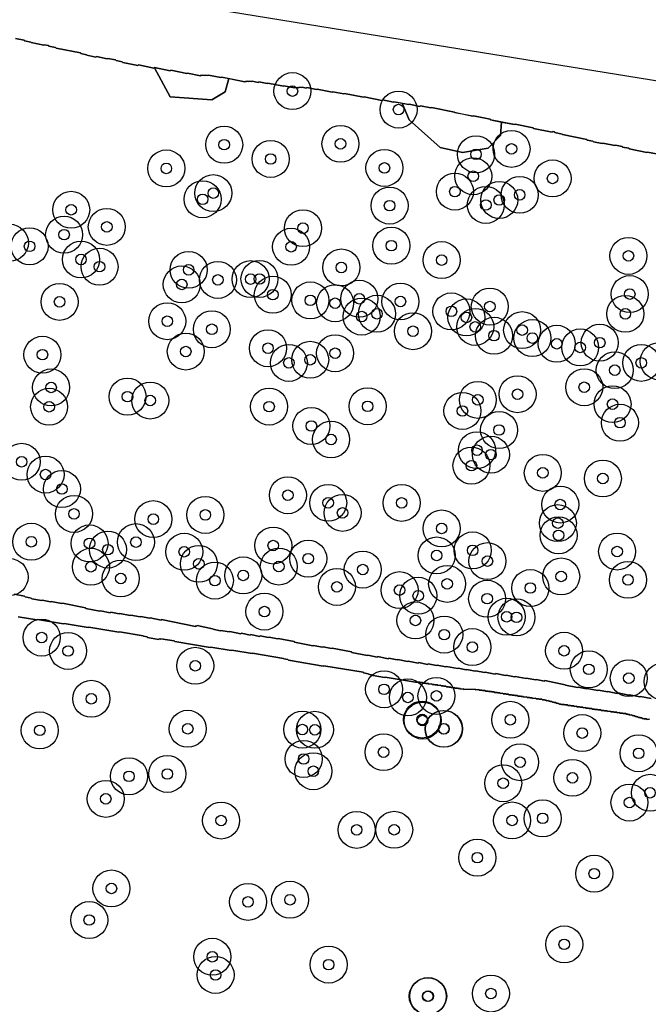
# Model space of a CAD drawing. Header units: inches. Extents: x 128668 to 131679, y 413272 to 413787.
# Tile 31 of 116: x 129434 to 129494, y 413549 to 413643. Entities that reach past the tile are written whole.
import ezdxf

# ---------------------------------------------------------------- set-up
doc = ezdxf.new("R2010")
doc.units = ezdxf.units.IN
doc.header["$MEASUREMENT"] = 0
doc.header["$PDMODE"] = 33
doc.header["$PDSIZE"] = -3
for name, color, linetype in [('Niet gedetecteerde gebieden (D-gebied) (ca. 44.659 m2)', 1, 'Continuous'), ('Onderzoeksgebied Capelsche UW (ca. 743.790 m2)', 5, 'Continuous'), ('Significante objecten binnen onderzoeksgebied', 3, 'Continuous'), ('Veiligheidsmarge objecten d.d. 230531', 6, 'Continuous'), ('Verstoorde gebieden (C-gebied) (ca. 90.096 m2)', 40, 'Continuous'), ('Vrijgegeven gebieden (A+B gebied) (ca. 609.035 m2)', 3, 'Continuous')]:
    doc.layers.add(name, color=color, linetype=linetype)

msp = doc.modelspace()

# ---------------------------------------------------------------- linework, layer by layer
at = {"layer": 'Niet gedetecteerde gebieden (D-gebied) (ca. 44.659 m2)'}
for points in [[(128992.859, 413726.918, 0), (129149.26, 413695.845, 0), (129199.213, 413686.532, 0), (129297.109, 413668.964, 0), (129466.21, 413641.447, 0), (129570.911, 413624.514, 0)], [(129495.077, 413629.837, 0), (129493.704, 413630.109, 0), (129493.645, 413630.07, 0), (129491.978, 413630.401, 0), (129491.939, 413630.46, 0), (129491.35, 413630.577, 0), (129491.311, 413630.636, 0), (129490.673, 413630.762, 0), (129490.615, 413630.723, 0), (129489.487, 413630.947, 0), (129489.428, 413630.908, 0), (129488.594, 413631.073, 0), (129488.555, 413631.132, 0), (129488.016, 413631.24, 0), (129487.976, 413631.298, 0), (129485.671, 413631.756, 0), (129485.632, 413631.815, 0), (129484.946, 413631.951, 0), (129484.906, 413632.01, 0), (129484.759, 413632.039, 0), (129484.7, 413632, 0), (129482.935, 413632.351, 0), (129482.896, 413632.41, 0), (129481.179, 413632.751, 0), (129481.121, 413632.711, 0), (129478.865, 413633.159, 0), (129478.826, 413633.218, 0), (129477.256, 413633.53, 0), (129477.198, 413633.491, 0), (129475.481, 413633.832, 0), (129475.442, 413633.891, 0), (129473.284, 413634.319, 0), (129473.225, 413634.28, 0), (129472.245, 413634.475, 0), (129472.186, 413634.435, 0), (129471.156, 413634.64, 0), (129471.097, 413634.601, 0), (129469.724, 413634.874, 0), (129469.666, 413634.834, 0), (129468.636, 413635.039, 0), (129468.577, 413634.999, 0), (129466.91, 413635.331, 0), (129466.851, 413635.291, 0), (129465.036, 413635.652, 0), (129464.978, 413635.613, 0), (129463.948, 413635.817, 0), (129463.889, 413635.778, 0), (129462.467, 413636.06, 0), (129462.408, 413636.021, 0), (129461.477, 413636.206, 0), (129461.418, 413636.167, 0), (129461.025, 413636.245, 0), (129460.967, 413636.206, 0), (129460.771, 413636.245, 0), (129460.712, 413636.205, 0), (129460.565, 413636.235, 0), (129460.506, 413636.195, 0), (129460.359, 413636.225, 0), (129460.3, 413636.185, 0), (129459.319, 413636.38, 0), (129459.26, 413636.341, 0), (129457.789, 413636.633, 0), (129457.731, 413636.594, 0), (129456.946, 413636.75, 0), (129456.887, 413636.71, 0), (129456.299, 413636.827, 0), (129456.24, 413636.788, 0), (129456.044, 413636.827, 0), (129455.985, 413636.788, 0), (129455.838, 413636.817, 0), (129455.779, 413636.778, 0), (129455.681, 413636.797, 0), (129455.622, 413636.758, 0), (129453.416, 413637.196, 0), (129453.357, 413637.157, 0), (129452.18, 413637.391, 0), (129452.121, 413637.351, 0), (129451.876, 413637.4, 0), (129451.817, 413637.361, 0), (129451.621, 413637.4, 0), (129451.562, 413637.361, 0), (129451.464, 413637.38, 0), (129451.405, 413637.341, 0), (129450.179, 413637.584, 0), (129450.12, 413637.545, 0), (129448.6, 413637.847, 0), (129448.541, 413637.808, 0), (129447.07, 413638.1, 0), (129447.012, 413638.061, 0), (129445.541, 413638.353, 0), (129445.482, 413638.314, 0), (129444.06, 413638.596, 0), (129444.02, 413638.655, 0), (129443.432, 413638.772, 0), (129443.392, 413638.831, 0), (129442.657, 413638.977, 0), (129442.598, 413638.938, 0), (129441.568, 413639.142, 0), (129441.51, 413639.103, 0), (129440.676, 413639.269, 0), (129440.637, 413639.327, 0), (129440.097, 413639.434, 0), (129440.058, 413639.493, 0), (129437.753, 413639.951, 0), (129437.714, 413640.01, 0), (129437.076, 413640.137, 0), (129437.037, 413640.195, 0), (129436.645, 413640.273, 0), (129436.586, 413640.234, 0), (129435.409, 413640.468, 0), (129435.37, 413640.527, 0), (129434.781, 413640.644, 0), (129434.742, 413640.702, 0), (129433.908, 413640.868, 0)], [(129433.799, 413588.234, 0), (129434.78, 413588.039, 0), (129434.819, 413587.98, 0), (129435.407, 413587.863, 0), (129435.447, 413587.804, 0), (129436.378, 413587.619, 0), (129436.437, 413587.659, 0), (129437.222, 413587.503, 0), (129437.281, 413587.542, 0), (129438.31, 413587.337, 0), (129438.369, 413587.377, 0), (129440.527, 413586.948, 0), (129440.566, 413586.889, 0), (129441.89, 413586.626, 0), (129441.949, 413586.666, 0), (129442.881, 413586.481, 0), (129442.939, 413586.52, 0), (129443.724, 413586.364, 0), (129443.783, 413586.403, 0), (129444.764, 413586.208, 0), (129444.822, 413586.248, 0), (129445.705, 413586.072, 0), (129445.764, 413586.112, 0), (129446.598, 413585.946, 0), (129446.656, 413585.985, 0), (129447.686, 413585.781, 0), (129447.745, 413585.82, 0), (129450.932, 413585.187, 0), (129450.991, 413585.226, 0), (129451.04, 413585.216, 0), (129451.099, 413585.256, 0), (129452.57, 413584.963, 0), (129452.609, 413584.905, 0), (129453.296, 413584.768, 0), (129453.355, 413584.807, 0), (129454.139, 413584.652, 0), (129454.198, 413584.691, 0), (129455.228, 413584.486, 0), (129455.287, 413584.525, 0), (129456.12, 413584.36, 0), (129456.179, 413584.399, 0), (129457.013, 413584.234, 0), (129457.071, 413584.273, 0), (129457.856, 413584.117, 0), (129457.915, 413584.156, 0), (129458.699, 413584, 0), (129458.758, 413584.04, 0), (129460.278, 413583.738, 0), (129460.318, 413583.679, 0), (129462.034, 413583.338, 0), (129462.093, 413583.377, 0), (129462.975, 413583.202, 0), (129463.034, 413583.241, 0), (129463.819, 413583.085, 0), (129463.878, 413583.124, 0), (129465.692, 413582.764, 0), (129465.731, 413582.705, 0), (129467.203, 413582.413, 0), (129467.261, 413582.452, 0), (129468.144, 413582.277, 0), (129468.203, 413582.316, 0), (129469.183, 413582.121, 0), (129469.242, 413582.161, 0), (129470.027, 413582.005, 0), (129470.086, 413582.044, 0), (129471.017, 413581.859, 0), (129471.076, 413581.898, 0), (129472.008, 413581.713, 0), (129472.067, 413581.752, 0), (129472.9, 413581.587, 0), (129472.959, 413581.626, 0), (129473.744, 413581.47, 0), (129473.802, 413581.509, 0), (129474.636, 413581.344, 0), (129474.695, 413581.383, 0), (129475.725, 413581.179, 0), (129475.784, 413581.218, 0), (129476.568, 413581.062, 0), (129476.627, 413581.101, 0), (129477.411, 413580.945, 0), (129477.47, 413580.985, 0), (129478.304, 413580.819, 0), (129478.363, 413580.858, 0), (129479.295, 413580.673, 0), (129479.353, 413580.712, 0), (129480.285, 413580.527, 0), (129480.344, 413580.567, 0), (129481.128, 413580.411, 0), (129481.187, 413580.45, 0), (129482.217, 413580.245, 0), (129482.276, 413580.285, 0), (129483.109, 413580.119, 0), (129483.168, 413580.158, 0), (129483.953, 413580.003, 0), (129484.012, 413580.042, 0), (129485.924, 413579.662, 0), (129485.963, 413579.603, 0), (129487.091, 413579.379, 0), (129487.15, 413579.418, 0), (129487.935, 413579.262, 0), (129487.993, 413579.302, 0), (129489.023, 413579.097, 0), (129489.082, 413579.136, 0), (129489.916, 413578.971, 0), (129489.974, 413579.01, 0), (129490.857, 413578.835, 0), (129490.916, 413578.874, 0), (129491.946, 413578.669, 0), (129492.004, 413578.709, 0), (129492.985, 413578.514, 0), (129493.044, 413578.553, 0), (129494.074, 413578.349, 0)], [(129493.915, 413576.383, 0), (129493.665, 413576.377, 0), (129493.614, 413576.425, 0), (129493.364, 413576.419, 0), (129493.313, 413576.468, 0), (129493.213, 413576.466, 0), (129493.162, 413576.514, 0), (129493.062, 413576.512, 0), (129493.01, 413576.561, 0), (129492.861, 413576.557, 0), (129492.809, 413576.606, 0), (129492.709, 413576.604, 0), (129492.658, 413576.652, 0), (129492.558, 413576.65, 0), (129492.507, 413576.698, 0), (129492.407, 413576.696, 0), (129492.356, 413576.745, 0), (129492.256, 413576.742, 0), (129492.205, 413576.791, 0), (129492.055, 413576.788, 0), (129492.003, 413576.836, 0), (129491.904, 413576.834, 0), (129491.852, 413576.883, 0), (129491.702, 413576.879, 0), (129491.651, 413576.928, 0), (129491.401, 413576.922, 0), (129491.35, 413576.97, 0), (129491.1, 413576.964, 0), (129491.049, 413577.013, 0), (129490.849, 413577.008, 0), (129490.798, 413577.057, 0), (129490.548, 413577.051, 0), (129490.497, 413577.1, 0), (129490.247, 413577.094, 0), (129490.196, 413577.142, 0), (129489.946, 413577.136, 0), (129489.895, 413577.185, 0), (129489.645, 413577.179, 0), (129489.593, 413577.228, 0), (129489.344, 413577.222, 0), (129489.292, 413577.27, 0), (129489.042, 413577.264, 0), (129488.991, 413577.313, 0), (129488.741, 413577.307, 0), (129488.69, 413577.356, 0), (129488.49, 413577.351, 0), (129488.439, 413577.4, 0), (129488.189, 413577.394, 0), (129488.138, 413577.442, 0), (129487.888, 413577.436, 0), (129487.837, 413577.485, 0), (129487.637, 413577.48, 0), (129487.586, 413577.529, 0), (129487.336, 413577.523, 0), (129487.285, 413577.572, 0), (129487.035, 413577.566, 0), (129486.984, 413577.614, 0), (129486.784, 413577.609, 0), (129486.732, 413577.658, 0), (129486.482, 413577.652, 0), (129486.431, 413577.701, 0), (129486.181, 413577.695, 0), (129486.13, 413577.744, 0), (129485.88, 413577.738, 0), (129485.829, 413577.786, 0), (129485.579, 413577.78, 0), (129485.528, 413577.829, 0), (129485.378, 413577.825, 0), (129485.327, 413577.874, 0), (129485.227, 413577.872, 0), (129485.176, 413577.92, 0), (129485.076, 413577.918, 0), (129485.024, 413577.967, 0), (129484.874, 413577.963, 0), (129484.823, 413578.012, 0), (129484.723, 413578.009, 0), (129484.672, 413578.058, 0), (129484.522, 413578.054, 0), (129484.471, 413578.103, 0), (129484.371, 413578.101, 0), (129484.32, 413578.15, 0), (129484.17, 413578.146, 0), (129484.119, 413578.195, 0), (129484.019, 413578.192, 0), (129483.968, 413578.241, 0), (129483.768, 413578.236, 0), (129483.716, 413578.285, 0), (129483.466, 413578.279, 0), (129483.415, 413578.328, 0), (129483.165, 413578.322, 0), (129483.114, 413578.37, 0), (129482.864, 413578.364, 0), (129482.813, 413578.413, 0), (129482.613, 413578.408, 0), (129482.562, 413578.457, 0), (129482.312, 413578.451, 0), (129482.261, 413578.5, 0), (129482.011, 413578.494, 0), (129481.96, 413578.542, 0), (129481.76, 413578.537, 0), (129481.709, 413578.586, 0), (129481.459, 413578.58, 0), (129481.407, 413578.629, 0), (129481.158, 413578.623, 0), (129481.106, 413578.672, 0), (129480.907, 413578.667, 0), (129480.855, 413578.715, 0), (129480.605, 413578.709, 0), (129480.554, 413578.758, 0), (129480.354, 413578.753, 0), (129480.303, 413578.802, 0), (129480.053, 413578.796, 0), (129480.002, 413578.845, 0), (129479.802, 413578.84, 0), (129479.751, 413578.889, 0), (129479.551, 413578.884, 0), (129479.5, 413578.933, 0), (129479.25, 413578.926, 0), (129479.199, 413578.975, 0), (129478.999, 413578.97, 0), (129478.948, 413579.019, 0), (129478.698, 413579.013, 0), (129478.646, 413579.062, 0), (129478.396, 413579.056, 0), (129478.345, 413579.104, 0), (129478.095, 413579.098, 0), (129478.044, 413579.147, 0), (129477.794, 413579.141, 0), (129477.743, 413579.19, 0), (129477.443, 413579.183, 0), (129477.392, 413579.231, 0), (129476.342, 413579.206, 0), (129476.291, 413579.255, 0), (129476.041, 413579.248, 0), (129475.99, 413579.297, 0), (129475.79, 413579.292, 0), (129475.739, 413579.341, 0), (129475.489, 413579.335, 0), (129475.438, 413579.384, 0), (129475.188, 413579.378, 0), (129475.137, 413579.427, 0), (129474.937, 413579.422, 0), (129474.886, 413579.47, 0), (129474.686, 413579.466, 0), (129474.634, 413579.514, 0), (129474.435, 413579.509, 0), (129474.383, 413579.558, 0), (129474.183, 413579.553, 0), (129474.132, 413579.602, 0), (129473.882, 413579.596, 0), (129473.831, 413579.645, 0), (129473.581, 413579.639, 0), (129473.53, 413579.687, 0), (129473.33, 413579.683, 0), (129473.279, 413579.731, 0), (129473.029, 413579.725, 0), (129472.978, 413579.774, 0), (129472.728, 413579.768, 0), (129472.677, 413579.817, 0), (129472.477, 413579.812, 0), (129472.426, 413579.861, 0), (129472.226, 413579.856, 0), (129472.174, 413579.905, 0), (129471.749, 413579.894, 0), (129468.9, 413580.376, 0), (129468.842, 413580.335, 0), (129467.758, 413580.518, 0), (129467.717, 413580.576, 0), (129467.322, 413580.642, 0), (129467.281, 413580.7, 0), (129466.837, 413580.775, 0), (129466.797, 413580.833, 0), (129463.099, 413581.457, 0), (129463.042, 413581.416, 0), (129459.739, 413581.975, 0), (129459.698, 413582.032, 0), (129459.303, 413582.099, 0), (129459.262, 413582.157, 0), (129456.354, 413582.648, 0), (129456.296, 413582.607, 0), (129454.374, 413582.932, 0), (129454.316, 413582.891, 0), (129452.393, 413583.216, 0), (129452.336, 413583.175, 0), (129448.984, 413583.742, 0), (129448.943, 413583.799, 0), (129447.661, 413584.016, 0), (129447.603, 413583.975, 0), (129447.505, 413583.991, 0), (129447.447, 413583.95, 0), (129446.412, 413584.125, 0), (129446.371, 413584.183, 0), (129446.026, 413584.241, 0), (129445.985, 413584.299, 0), (129443.766, 413584.674, 0), (129443.709, 413584.633, 0), (129440.849, 413585.116, 0), (129440.792, 413585.075, 0), (129438.524, 413585.458, 0), (129438.466, 413585.417, 0), (129436.002, 413585.834, 0), (129435.944, 413585.793, 0), (129434.169, 413586.093, 0)]]:
    msp.add_polyline3d(points, dxfattribs=at)
at = {"layer": 'Onderzoeksgebied Capelsche UW (ca. 743.790 m2)'}
msp.add_lwpolyline([(128992.859, 413726.918), (129149.26, 413695.845), (129199.213, 413686.532), (129297.109, 413668.964), (129466.21, 413641.447), (129570.911, 413624.514)], dxfattribs=at)
at = {"layer": 'Significante objecten binnen onderzoeksgebied'}
for p in [(129460.119, 413635.883), (129470.162, 413634.127), (129453.661, 413630.805), (129464.665, 413630.884), (129477.49, 413629.893), (129480.848, 413630.407), (129458.061, 413629.452), (129448.187, 413628.56), (129468.822, 413628.602), (129477.228, 413627.817), (129484.731, 413627.612), (129452.633, 413626.218), (129475.489, 413626.359), (129481.62, 413626.057), (129451.622, 413625.634), (129478.414, 413625.096), (129479.683, 413625.568), (129439.185, 413624.64), (129469.313, 413625.032), (129438.518, 413622.281), (129442.558, 413623.02), (129461.118, 413622.9), (129435.251, 413621.18), (129459.991, 413621.14), (129469.479, 413621.239), (129440.117, 413619.93), (129474.235, 413619.874), (129491.908, 413620.27), (129441.866, 413619.247), (129450.298, 413618.954), (129464.746, 413619.176), (129453.069, 413617.998), (129456.164, 413618.074), (129457, 413618.088), (129449.648, 413617.571), (129492.032, 413616.658), (129438.09, 413615.919), (129458.262, 413616.596), (129461.817, 413616.059), (129464.158, 413615.788), (129466.452, 413616.215), (129470.337, 413615.953), (129468.118, 413614.793), (129475.158, 413615.018), (129478.794, 413615.473), (129491.614, 413614.784), (129448.278, 413614.087), (129466.669, 413614.523), (129476.579, 413614.447), (129452.493, 413613.322), (129471.525, 413613.14), (129477.413, 413613.546), (129481.853, 413613.241), (129479.191, 413612.712), (129482.817, 413612.49), (129489.194, 413612.054), (129450.029, 413611.214), (129457.81, 413611.527), (129464.156, 413611.053), (129485.126, 413611.952), (129487.342, 413611.604), (129436.466, 413610.914), (129459.782, 413610.135), (129461.798, 413610.434), (129493.123, 413610.141), (129490.614, 413609.451), (129437.286, 413607.817), (129487.725, 413607.833), (129444.516, 413606.941), (129446.667, 413606.574), (129477.66, 413606.637), (129481.42, 413607.172), (129437.099, 413605.983), (129457.909, 413605.995), (129467.234, 413606.027), (129476.202, 413605.585), (129490.405, 413606.23), (129461.912, 413604.162), (129479.669, 413603.781), (129491.106, 413604.474), (129463.774, 413602.884), (129477.579, 413601.867), (129478.896, 413601.446), (129434.498, 413600.772), (129477.057, 413600.407), (129436.761, 413599.559), (129483.807, 413599.723), (129489.487, 413599.188), (129438.308, 413598.193), (129459.688, 413597.603), (129463.5, 413596.885), (129470.45, 413596.88), (129485.457, 413596.723), (129439.452, 413595.836), (129446.957, 413595.34), (129451.874, 413595.738), (129464.86, 413595.932), (129474.235, 413594.459), (129485.23, 413594.962), (129485.3, 413593.807), (129435.412, 413593.201), (129440.919, 413593.044), (129442.66, 413592.454), (129445.313, 413593.165), (129458.301, 413592.838), (129449.884, 413592.25), (129461.613, 413591.597), (129473.765, 413591.9), (129477.175, 413592.382), (129490.841, 413592.27), (129441.052, 413590.831), (129451.265, 413591.107), (129458.829, 413590.852), (129466.773, 413590.562), (129478.568, 413591.365), (129443.876, 413589.719), (129455.466, 413590.012), (129485.545, 413589.911), (129452.78, 413589.517), (129464.328, 413588.921), (129474.756, 413589.209), (129482.631, 413588.815), (129491.867, 413589.59), (129470.253, 413588.617), (129472.019, 413588.087), (129478.541, 413587.805), (129457.469, 413586.582), (129480.388, 413586.096), (129481.315, 413586.038), (129471.755, 413585.749), (129436.395, 413584.122), (129474.48, 413584.402), (129477.142, 413583.223), (129438.891, 413582.856), (129485.82, 413582.876), (129450.925, 413581.451), (129488.159, 413581.113), (129491.945, 413580.277), (129468.788, 413579.225), (129471.045, 413578.456), (129473.745, 413578.597), (129441.088, 413578.327), (129472.388, 413576.361), (129472.429, 413576.26), (129480.733, 413576.338), (129436.212, 413575.335), (129450.212, 413575.488), (129461.057, 413575.409), (129462.244, 413575.388), (129474.423, 413575.481), (129474.455, 413575.482), (129487.538, 413575.08), (129468.74, 413573.269), (129492.879, 413573.164), (129461.184, 413572.627), (129481.659, 413572.319), (129444.656, 413570.982), (129448.28, 413571.207), (129462.1, 413571.464), (129480.06, 413570.326), (129486.608, 413570.837), (129493.952, 413569.422), (129442.459, 413568.848), (129492.007, 413568.494), (129453.369, 413566.794), (129480.9, 413566.803), (129483.792, 413567.001), (129466.197, 413565.91), (129469.746, 413565.92), (129477.611, 413563.277), (129488.672, 413561.763), (129442.991, 413560.361), (129455.919, 413559.092), (129459.893, 413559.294), (129440.892, 413557.374), (129485.835, 413555.065), (129452.536, 413553.894), (129463.546, 413553.148), (129452.845, 413552.169), (129472.924, 413550.146), (129472.963, 413550.167), (129478.9, 413550.408)]:
    msp.add_point(p, dxfattribs=at)
at = {"layer": 'Veiligheidsmarge objecten d.d. 230531', "color": 6, "linetype": 'Continuous', "lineweight": 25}
for centre in [(129460.119, 413635.883), (129470.162, 413634.127), (129453.661, 413630.805), (129464.665, 413630.884), (129480.848, 413630.407), (129458.061, 413629.452), (129477.49, 413629.893), (129448.187, 413628.56), (129468.822, 413628.602), (129477.228, 413627.817), (129484.731, 413627.612), (129452.633, 413626.218), (129475.489, 413626.359), (129481.62, 413626.057), (129451.622, 413625.634), (129469.313, 413625.032), (129478.414, 413625.096), (129479.683, 413625.568), (129439.185, 413624.64), (129442.558, 413623.02), (129461.118, 413622.9), (129438.518, 413622.281), (129433.389, 413621.516), (129435.251, 413621.18), (129459.991, 413621.14), (129469.479, 413621.239), (129491.908, 413620.27), (129440.117, 413619.93), (129441.866, 413619.247), (129464.746, 413619.176), (129474.235, 413619.874), (129450.298, 413618.954), (129449.648, 413617.571), (129453.069, 413617.998), (129456.164, 413618.074), (129457, 413618.088), (129458.262, 413616.596), (129492.032, 413616.658), (129438.09, 413615.919), (129461.817, 413616.059), (129464.158, 413615.788), (129466.452, 413616.215), (129470.337, 413615.953), (129478.794, 413615.473), (129466.669, 413614.523), (129468.118, 413614.793), (129475.158, 413615.018), (129491.614, 413614.784), (129448.278, 413614.087), (129476.579, 413614.447), (129477.413, 413613.546), (129452.493, 413613.322), (129471.525, 413613.14), (129479.191, 413612.712), (129481.853, 413613.241), (129482.817, 413612.49), (129485.126, 413611.952), (129489.194, 413612.054), (129436.466, 413610.914), (129450.029, 413611.214), (129457.81, 413611.527), (129464.156, 413611.053), (129487.342, 413611.604), (129459.782, 413610.135), (129461.798, 413610.434), (129493.123, 413610.141), (129494.779, 413610.292), (129490.614, 413609.451), (129437.286, 413607.817), (129481.42, 413607.172), (129487.725, 413607.833), (129444.516, 413606.941), (129446.667, 413606.574), (129477.66, 413606.637), (129490.405, 413606.23), (129437.099, 413605.983), (129457.909, 413605.995), (129467.234, 413606.027), (129476.202, 413605.585), (129491.106, 413604.474), (129461.912, 413604.162), (129479.669, 413603.781), (129463.774, 413602.884), (129477.579, 413601.867), (129478.896, 413601.446), (129434.498, 413600.772), (129436.761, 413599.559), (129477.057, 413600.407), (129483.807, 413599.723), (129489.487, 413599.188), (129438.308, 413598.193), (129459.688, 413597.603), (129463.5, 413596.885), (129470.45, 413596.88), (129439.452, 413595.836), (129464.86, 413595.932), (129485.457, 413596.723), (129446.957, 413595.34), (129451.874, 413595.738), (129485.23, 413594.962), (129474.235, 413594.459), (129435.412, 413593.201), (129440.919, 413593.044), (129445.313, 413593.165), (129485.3, 413593.807), (129442.66, 413592.454), (129449.884, 413592.25), (129458.301, 413592.838), (129477.175, 413592.382), (129490.841, 413592.27), (129461.613, 413591.597), (129473.765, 413591.9), (129478.568, 413591.365), (129441.052, 413590.831), (129451.265, 413591.107), (129458.829, 413590.852), (129466.773, 413590.562), (129433.358, 413589.856), (129443.876, 413589.719), (129452.78, 413589.517), (129455.466, 413590.012), (129485.545, 413589.911), (129491.867, 413589.59), (129464.328, 413588.921), (129470.253, 413588.617), (129474.756, 413589.209), (129482.631, 413588.815), (129472.019, 413588.087), (129478.541, 413587.805), (129457.469, 413586.582), (129471.755, 413585.749), (129480.388, 413586.096), (129481.315, 413586.038), (129436.395, 413584.122), (129474.48, 413584.402), (129438.891, 413582.856), (129477.142, 413583.223), (129485.82, 413582.876), (129450.925, 413581.451), (129488.159, 413581.113), (129491.945, 413580.277), (129495.15, 413579.956), (129468.788, 413579.225), (129441.088, 413578.327), (129471.045, 413578.456), (129473.745, 413578.597), (129472.388, 413576.361), (129472.429, 413576.26), (129480.733, 413576.338), (129436.212, 413575.335), (129450.212, 413575.488), (129461.057, 413575.409), (129462.244, 413575.388), (129474.423, 413575.481), (129474.455, 413575.482), (129487.538, 413575.08), (129461.184, 413572.627), (129468.74, 413573.269), (129492.879, 413573.164), (129481.659, 413572.319), (129444.656, 413570.982), (129448.28, 413571.207), (129462.1, 413571.464), (129486.608, 413570.837), (129480.06, 413570.326), (129442.459, 413568.848), (129493.952, 413569.422), (129492.007, 413568.494), (129483.792, 413567.001), (129453.369, 413566.794), (129480.9, 413566.803), (129466.197, 413565.91), (129469.746, 413565.92), (129477.611, 413563.277), (129488.672, 413561.763), (129442.991, 413560.361), (129455.919, 413559.092), (129459.893, 413559.294), (129440.892, 413557.374), (129485.835, 413555.065), (129452.536, 413553.894), (129463.546, 413553.148), (129452.845, 413552.169), (129472.924, 413550.146), (129472.963, 413550.167), (129478.9, 413550.408)]:
    msp.add_circle(centre, 1.75, dxfattribs=at)
at = {"layer": 'Verstoorde gebieden (C-gebied) (ca. 90.096 m2)'}
for points in [[(129451.621, 413637.4), (129451.817, 413637.361), (129451.876, 413637.4), (129452.121, 413637.352), (129452.18, 413637.391), (129453.357, 413637.157), (129453.416, 413637.196), (129454.111, 413637.058), (129453.769, 413635.808), (129452.504, 413635.049), (129448.551, 413635.333), (129447.061, 413638.094), (129447.071, 413638.1), (129448.542, 413637.808), (129448.6, 413637.847), (129450.12, 413637.545), (129450.179, 413637.584), (129451.405, 413637.341), (129451.464, 413637.38), (129451.562, 413637.361)], [(129477.198, 413633.491), (129477.256, 413633.53), (129478.826, 413633.218), (129478.865, 413633.159), (129479.907, 413632.952), (129479.79, 413631.669), (129478.633, 413630.473), (129476.22, 413630.054), (129474.106, 413630.532), (129471.154, 413633.144), (129470.49, 413634.722), (129471.098, 413634.601), (129471.156, 413634.64), (129472.186, 413634.435), (129472.245, 413634.475), (129473.225, 413634.28), (129473.284, 413634.319), (129475.442, 413633.891)]]:
    msp.add_lwpolyline(points, close=True, dxfattribs=at)
at = {"layer": 'Vrijgegeven gebieden (A+B gebied) (ca. 609.035 m2)'}
msp.add_lwpolyline([(129434.169, 413586.093), (129435.944, 413585.793), (129436.002, 413585.834), (129438.466, 413585.417), (129438.524, 413585.458), (129440.792, 413585.075), (129440.849, 413585.116), (129443.709, 413584.633), (129443.766, 413584.674), (129445.985, 413584.299), (129446.026, 413584.241), (129446.371, 413584.183), (129446.412, 413584.125), (129447.447, 413583.95), (129447.505, 413583.991), (129447.603, 413583.975), (129447.661, 413584.016), (129448.943, 413583.799), (129448.984, 413583.742), (129452.336, 413583.175), (129452.393, 413583.216), (129454.316, 413582.891), (129454.374, 413582.932), (129456.296, 413582.607), (129456.354, 413582.648), (129459.262, 413582.157), (129459.303, 413582.099), (129459.698, 413582.032), (129459.739, 413581.975), (129463.042, 413581.416), (129463.099, 413581.457), (129466.797, 413580.833), (129466.837, 413580.775), (129467.281, 413580.7), (129467.322, 413580.642), (129467.717, 413580.576), (129467.758, 413580.518), (129468.842, 413580.335), (129468.9, 413580.376), (129471.749, 413579.894), (129472.174, 413579.905), (129472.226, 413579.856), (129472.426, 413579.861), (129472.477, 413579.812), (129472.677, 413579.817), (129472.728, 413579.768), (129472.978, 413579.774), (129473.029, 413579.725), (129473.279, 413579.731), (129473.33, 413579.683), (129473.53, 413579.687), (129473.581, 413579.639), (129473.831, 413579.645), (129473.882, 413579.596), (129474.132, 413579.602), (129474.183, 413579.553), (129474.383, 413579.558), (129474.435, 413579.509), (129474.634, 413579.514), (129474.686, 413579.466), (129474.886, 413579.47), (129474.937, 413579.422), (129475.137, 413579.427), (129475.188, 413579.378), (129475.438, 413579.384), (129475.489, 413579.335), (129475.739, 413579.341), (129475.79, 413579.292), (129475.99, 413579.297), (129476.041, 413579.248), (129476.291, 413579.255), (129476.342, 413579.206), (129477.392, 413579.231), (129477.443, 413579.183), (129477.743, 413579.19), (129477.794, 413579.141), (129478.044, 413579.147), (129478.095, 413579.098), (129478.345, 413579.104), (129478.396, 413579.056), (129478.646, 413579.062), (129478.698, 413579.013), (129478.948, 413579.019), (129478.999, 413578.97), (129479.199, 413578.975), (129479.25, 413578.926), (129479.5, 413578.933), (129479.551, 413578.884), (129479.751, 413578.889), (129479.802, 413578.84), (129480.002, 413578.845), (129480.053, 413578.796), (129480.303, 413578.802), (129480.354, 413578.753), (129480.554, 413578.758), (129480.605, 413578.709), (129480.855, 413578.715), (129480.907, 413578.667), (129481.106, 413578.672), (129481.158, 413578.623), (129481.407, 413578.629), (129481.459, 413578.58), (129481.709, 413578.586), (129481.76, 413578.537), (129481.96, 413578.542), (129482.011, 413578.494), (129482.261, 413578.5), (129482.312, 413578.451), (129482.562, 413578.457), (129482.613, 413578.408), (129482.813, 413578.413), (129482.864, 413578.364), (129483.114, 413578.37), (129483.165, 413578.322), (129483.415, 413578.328), (129483.466, 413578.279), (129483.716, 413578.285), (129483.768, 413578.236), (129483.968, 413578.241), (129484.019, 413578.192), (129484.119, 413578.195), (129484.17, 413578.146), (129484.32, 413578.15), (129484.371, 413578.101), (129484.471, 413578.103), (129484.522, 413578.054), (129484.672, 413578.058), (129484.723, 413578.009), (129484.823, 413578.012), (129484.874, 413577.963), (129485.024, 413577.967), (129485.076, 413577.918), (129485.176, 413577.92), (129485.227, 413577.872), (129485.327, 413577.874), (129485.378, 413577.825), (129485.528, 413577.829), (129485.579, 413577.78), (129485.829, 413577.786), (129485.88, 413577.738), (129486.13, 413577.744), (129486.181, 413577.695), (129486.431, 413577.701), (129486.482, 413577.652), (129486.732, 413577.658), (129486.784, 413577.609), (129486.984, 413577.614), (129487.035, 413577.566), (129487.285, 413577.572), (129487.336, 413577.523), (129487.586, 413577.529), (129487.637, 413577.48), (129487.837, 413577.485), (129487.888, 413577.436), (129488.138, 413577.442), (129488.189, 413577.394), (129488.439, 413577.4), (129488.49, 413577.351), (129488.69, 413577.356), (129488.741, 413577.307), (129488.991, 413577.313), (129489.042, 413577.264), (129489.292, 413577.27), (129489.344, 413577.222), (129489.593, 413577.228), (129489.645, 413577.179), (129489.895, 413577.185), (129489.946, 413577.136), (129490.196, 413577.142), (129490.247, 413577.094), (129490.497, 413577.1), (129490.548, 413577.051), (129490.798, 413577.057), (129490.849, 413577.008), (129491.049, 413577.013), (129491.1, 413576.964), (129491.35, 413576.97), (129491.401, 413576.922), (129491.651, 413576.928), (129491.702, 413576.879), (129491.852, 413576.883), (129491.904, 413576.834), (129492.003, 413576.836), (129492.055, 413576.788), (129492.205, 413576.791), (129492.256, 413576.742), (129492.356, 413576.745), (129492.407, 413576.696), (129492.507, 413576.698), (129492.558, 413576.65), (129492.658, 413576.652), (129492.709, 413576.604), (129492.809, 413576.606), (129492.861, 413576.557), (129493.01, 413576.561), (129493.062, 413576.512), (129493.162, 413576.514), (129493.213, 413576.466), (129493.313, 413576.468), (129493.364, 413576.419), (129493.614, 413576.425), (129493.665, 413576.377), (129493.915, 413576.383)], dxfattribs=at)
for points in [[(129433.908, 413640.868, 0), (129434.742, 413640.702, 0), (129434.781, 413640.644, 0), (129435.37, 413640.527, 0), (129435.409, 413640.468, 0), (129436.586, 413640.234, 0), (129436.645, 413640.273, 0), (129437.037, 413640.195, 0), (129437.076, 413640.137, 0), (129437.714, 413640.01, 0), (129437.753, 413639.951, 0), (129440.058, 413639.493, 0), (129440.097, 413639.434, 0), (129440.637, 413639.327, 0), (129440.676, 413639.269, 0), (129441.51, 413639.103, 0), (129441.568, 413639.142, 0), (129442.598, 413638.938, 0), (129442.657, 413638.977, 0), (129443.392, 413638.831, 0), (129443.432, 413638.772, 0), (129444.02, 413638.655, 0), (129444.06, 413638.596, 0), (129445.482, 413638.314, 0), (129445.541, 413638.353, 0), (129447.012, 413638.061, 0), (129447.061, 413638.094, 0), (129448.551, 413635.333, 0), (129452.504, 413635.049, 0), (129453.769, 413635.808, 0), (129454.111, 413637.058, 0), (129455.622, 413636.758, 0), (129455.681, 413636.797, 0), (129455.779, 413636.778, 0), (129455.838, 413636.817, 0), (129455.985, 413636.788, 0), (129456.044, 413636.827, 0), (129456.24, 413636.788, 0), (129456.299, 413636.827, 0), (129456.887, 413636.71, 0), (129456.946, 413636.75, 0), (129457.731, 413636.594, 0), (129457.789, 413636.633, 0), (129459.26, 413636.341, 0), (129459.319, 413636.38, 0), (129460.3, 413636.185, 0), (129460.359, 413636.225, 0), (129460.506, 413636.195, 0), (129460.565, 413636.235, 0), (129460.712, 413636.205, 0), (129460.771, 413636.245, 0), (129460.967, 413636.206, 0), (129461.025, 413636.245, 0), (129461.418, 413636.167, 0), (129461.477, 413636.206, 0), (129462.408, 413636.021, 0), (129462.467, 413636.06, 0), (129463.889, 413635.778, 0), (129463.948, 413635.817, 0), (129464.978, 413635.613, 0), (129465.036, 413635.652, 0), (129466.851, 413635.291, 0), (129466.91, 413635.331, 0), (129468.577, 413634.999, 0), (129468.636, 413635.039, 0), (129469.666, 413634.834, 0), (129469.724, 413634.874, 0), (129470.49, 413634.722, 0), (129471.154, 413633.144, 0), (129474.106, 413630.532, 0), (129476.22, 413630.054, 0), (129478.633, 413630.473, 0), (129479.79, 413631.669, 0), (129479.907, 413632.952, 0), (129481.121, 413632.711, 0), (129481.179, 413632.751, 0), (129482.896, 413632.41, 0), (129482.935, 413632.351, 0), (129484.7, 413632, 0), (129484.759, 413632.039, 0), (129484.906, 413632.01, 0), (129484.946, 413631.951, 0), (129485.632, 413631.815, 0), (129485.671, 413631.756, 0), (129487.976, 413631.298, 0), (129488.016, 413631.24, 0), (129488.555, 413631.132, 0), (129488.594, 413631.073, 0), (129489.428, 413630.908, 0), (129489.487, 413630.947, 0), (129490.615, 413630.723, 0), (129490.673, 413630.762, 0), (129491.311, 413630.636, 0), (129491.35, 413630.577, 0), (129491.939, 413630.46, 0), (129491.978, 413630.401, 0), (129493.645, 413630.07, 0), (129493.704, 413630.109, 0), (129495.077, 413629.837, 0)], [(129494.074, 413578.349, 0), (129493.044, 413578.553, 0), (129492.985, 413578.514, 0), (129492.004, 413578.709, 0), (129491.946, 413578.669, 0), (129490.916, 413578.874, 0), (129490.857, 413578.835, 0), (129489.974, 413579.01, 0), (129489.916, 413578.971, 0), (129489.082, 413579.136, 0), (129489.023, 413579.097, 0), (129487.993, 413579.302, 0), (129487.935, 413579.262, 0), (129487.15, 413579.418, 0), (129487.091, 413579.379, 0), (129485.963, 413579.603, 0), (129485.924, 413579.662, 0), (129484.012, 413580.042, 0), (129483.953, 413580.003, 0), (129483.168, 413580.158, 0), (129483.109, 413580.119, 0), (129482.276, 413580.285, 0), (129482.217, 413580.245, 0), (129481.187, 413580.45, 0), (129481.128, 413580.411, 0), (129480.344, 413580.567, 0), (129480.285, 413580.527, 0), (129479.353, 413580.712, 0), (129479.295, 413580.673, 0), (129478.363, 413580.858, 0), (129478.304, 413580.819, 0), (129477.47, 413580.985, 0), (129477.411, 413580.945, 0), (129476.627, 413581.101, 0), (129476.568, 413581.062, 0), (129475.784, 413581.218, 0), (129475.725, 413581.179, 0), (129474.695, 413581.383, 0), (129474.636, 413581.344, 0), (129473.802, 413581.509, 0), (129473.744, 413581.47, 0), (129472.959, 413581.626, 0), (129472.9, 413581.587, 0), (129472.067, 413581.752, 0), (129472.008, 413581.713, 0), (129471.076, 413581.898, 0), (129471.017, 413581.859, 0), (129470.086, 413582.044, 0), (129470.027, 413582.005, 0), (129469.242, 413582.161, 0), (129469.183, 413582.121, 0), (129468.203, 413582.316, 0), (129468.144, 413582.277, 0), (129467.261, 413582.452, 0), (129467.203, 413582.413, 0), (129465.731, 413582.705, 0), (129465.692, 413582.764, 0), (129463.878, 413583.124, 0), (129463.819, 413583.085, 0), (129463.034, 413583.241, 0), (129462.975, 413583.202, 0), (129462.093, 413583.377, 0), (129462.034, 413583.338, 0), (129460.318, 413583.679, 0), (129460.278, 413583.738, 0), (129458.758, 413584.04, 0), (129458.699, 413584, 0), (129457.915, 413584.156, 0), (129457.856, 413584.117, 0), (129457.071, 413584.273, 0), (129457.013, 413584.234, 0), (129456.179, 413584.399, 0), (129456.12, 413584.36, 0), (129455.287, 413584.525, 0), (129455.228, 413584.486, 0), (129454.198, 413584.691, 0), (129454.139, 413584.652, 0), (129453.355, 413584.807, 0), (129453.296, 413584.768, 0), (129452.609, 413584.905, 0), (129452.57, 413584.963, 0), (129451.099, 413585.256, 0), (129451.04, 413585.216, 0), (129450.991, 413585.226, 0), (129450.932, 413585.187, 0), (129447.745, 413585.82, 0), (129447.686, 413585.781, 0), (129446.656, 413585.985, 0), (129446.598, 413585.946, 0), (129445.764, 413586.112, 0), (129445.705, 413586.072, 0), (129444.822, 413586.248, 0), (129444.764, 413586.208, 0), (129443.783, 413586.403, 0), (129443.724, 413586.364, 0), (129442.939, 413586.52, 0), (129442.881, 413586.481, 0), (129441.949, 413586.666, 0), (129441.89, 413586.626, 0), (129440.566, 413586.889, 0), (129440.527, 413586.948, 0), (129438.369, 413587.377, 0), (129438.31, 413587.337, 0), (129437.281, 413587.542, 0), (129437.222, 413587.503, 0), (129436.437, 413587.659, 0), (129436.378, 413587.619, 0), (129435.447, 413587.804, 0), (129435.407, 413587.863, 0), (129434.819, 413587.98, 0), (129434.78, 413588.039, 0), (129433.799, 413588.234, 0)]]:
    msp.add_polyline3d(points, dxfattribs=at)

doc.saveas('drawing.dxf')
